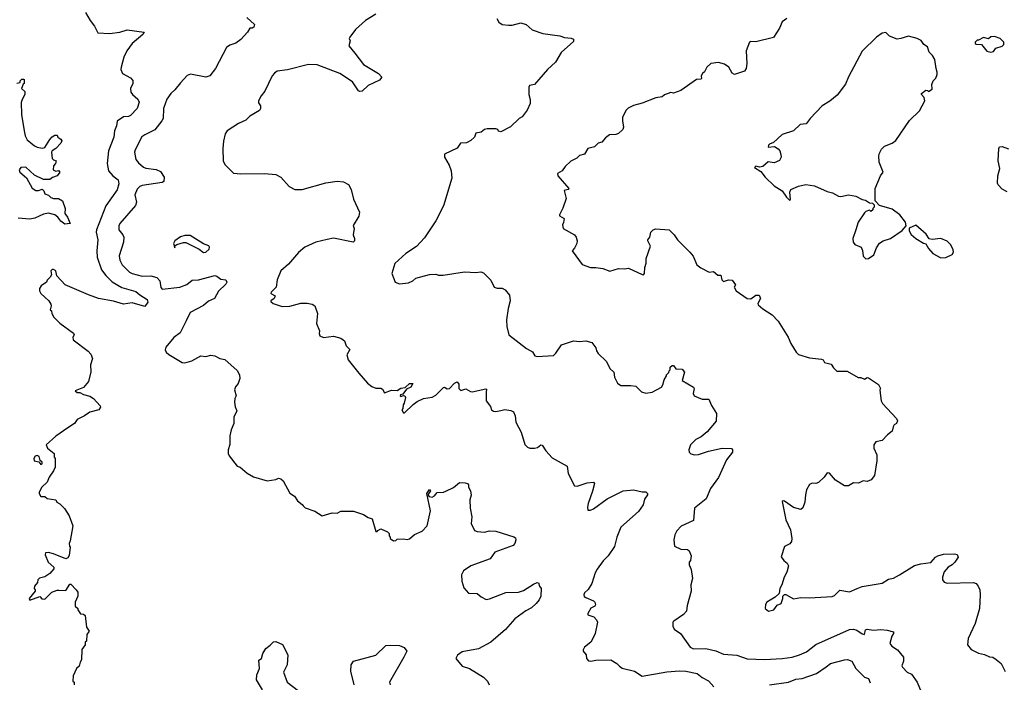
# Model space of a CAD drawing. Extents: x 1863017 to 1989460, y 394564 to 532820.
# Tile 55 of 213: x 1884705 to 1892582, y 484295 to 489595. Entities that reach past the tile are written whole.
import ezdxf

# ---------------------------------------------------------------- set-up
doc = ezdxf.new("R2010")
doc.units = 0

msp = doc.modelspace()

# ---------------------------------------------------------------- linework, layer by layer
at = {"layer": '0CON10XD'}
for points in [[(1885231.7, 489651.7), (1885267.7, 489587.7), (1885304.1, 489544.1), (1885330.3, 489490.3), (1885424.5, 489484.5), (1885505, 489495.4), (1885565, 489514.3), (1885700, 489495), (1885690, 489475), (1885605.9, 489404.1), (1885562.7, 489345), (1885537.5, 489295), (1885515.7, 489215), (1885514.2, 489195), (1885526.2, 489165), (1885590.6, 489130.6), (1885608.9, 489108.9), (1885610.6, 489085), (1885590.5, 489045), (1885594.5, 489015), (1885608.6, 488995), (1885649.8, 488959.8), (1885661.3, 488935), (1885645.7, 488884.3), (1885590.6, 488829.4), (1885575, 488820.9), (1885535, 488817.5), (1885485, 488782.5), (1885480, 488745), (1885462.2, 488705), (1885459.5, 488655), (1885415.4, 488544.6), (1885406, 488445), (1885416.1, 488386.1), (1885451.2, 488345), (1885492, 488315), (1885497.7, 488282.3), (1885483.6, 488235), (1885393.5, 488105), (1885318.9, 487915), (1885316.9, 487895), (1885329.5, 487835), (1885321.2, 487745), (1885325.4, 487695), (1885360, 487595), (1885395, 487547.3), (1885445, 487497.7), (1885522.3, 487452.3), (1885635, 487421.9), (1885665, 487392.9), (1885725, 487355.8), (1885730, 487335), (1885705, 487301.2), (1885605, 487329.2), (1885535, 487318.2), (1885455, 487342.3), (1885335, 487365.5), (1885255.6, 487394.4), (1885068.8, 487475), (1885002.5, 487545), (1884993.3, 487585), (1884975, 487596.2), (1884964.1, 487595.9), (1884953.3, 487585), (1884960, 487555), (1884950, 487535), (1884925, 487510), (1884920, 487495), (1884877.5, 487465), (1884862.5, 487445), (1884862.5, 487425), (1884873.9, 487403.9), (1884937.5, 487345), (1884955, 487320), (1884957.5, 487305), (1884950, 487275), (1884960, 487265), (1884962.5, 487245), (1884977.5, 487215), (1885025, 487167.5), (1885136.4, 487086.4), (1885140, 487075), (1885130, 487055), (1885132.5, 487035), (1885253, 486943), (1885275, 486920), (1885287.5, 486885), (1885272.5, 486835), (1885273, 486777), (1885255, 486700), (1885215, 486652.5), (1885150, 486625), (1885165, 486612.5), (1885185, 486612.5), (1885215, 486596.7), (1885265, 486583.8), (1885295, 486566), (1885350, 486505), (1885352.5, 486495), (1885337.5, 486475), (1885265, 486455.7), (1885224.2, 486425.8), (1885165, 486397.5), (1885142.5, 486365), (1885090.9, 486329.1), (1884995, 486263.3), (1884917.5, 486195), (1884927, 486167), (1884980, 486125), (1884980, 486095), (1884990, 486085), (1884990, 486015), (1884976, 485985), (1884940, 485935), (1884923.6, 485896.4), (1884882.5, 485855), (1884860, 485815), (1884860, 485805), (1884875, 485780), (1884905, 485780), (1884926.1, 485766.1), (1884993, 485753), (1885002.5, 485735), (1885025, 485722.5), (1885062.5, 485685), (1885100, 485625), (1885130, 485545), (1885110, 485425), (1885100, 485405), (1885103, 485383), (1885110, 485375), (1885101.7, 485308.3), (1885089.3, 485290.7), (1885075, 485283.3), (1884975, 485322.5), (1884935, 485333.3), (1884910.7, 485329.3), (1884910, 485315), (1884932.5, 485255), (1884977.5, 485215), (1884977, 485203), (1884946.1, 485163.9), (1884905, 485137.5), (1884863, 485127), (1884850, 485115), (1884847, 485093), (1884822.5, 485065), (1884820, 485045), (1884830, 485035), (1884827.5, 485025), (1884780, 484965), (1884785, 484952.5), (1884865, 484980), (1884881.7, 484961.7), (1884905, 484960), (1884963, 485017), (1885005, 485032.5), (1885018.3, 485031.7), (1885075, 485030), (1885105, 485080), (1885115, 485080), (1885157.5, 485035), (1885170, 485015), (1885170, 484985), (1885150, 484935), (1885150, 484905), (1885170, 484885), (1885170, 484875), (1885191.7, 484841.7), (1885215, 484840), (1885228.3, 484828.3), (1885240, 484735), (1885260, 484705), (1885243, 484677), (1885240, 484625), (1885230, 484615), (1885230, 484595), (1885203, 484557), (1885200, 484475), (1885187.5, 484455), (1885180, 484425), (1885160, 484405), (1885133, 484347), (1885130, 484305), (1885140, 484295), (1885140, 484275)], [(1886521.7, 489611.7), (1886583.3, 489555), (1886577.5, 489535), (1886565, 489527.5), (1886545, 489527.5), (1886528.8, 489495), (1886473.1, 489436.9), (1886433.1, 489406.9), (1886385, 489391.9), (1886358.3, 489371.7), (1886270.6, 489205), (1886225.4, 489144.6), (1886194.3, 489134.3), (1886071.7, 489158.3), (1886045, 489147.5), (1885990.7, 489089.3), (1885946.6, 489033.4), (1885914.5, 489005.5), (1885881.2, 488958.8), (1885855.5, 488885), (1885852.5, 488805), (1885843.5, 488785), (1885785, 488712.9), (1885706, 488674), (1885683.5, 488656.5), (1885629.5, 488555), (1885624.5, 488535), (1885635.3, 488475.3), (1885655, 488448.5), (1885695, 488415.4), (1885715, 488406.3), (1885797.4, 488397.4), (1885831.2, 488381.2), (1885861.9, 488335), (1885858.3, 488301.7), (1885845, 488291.4), (1885685, 488269.2), (1885665, 488260), (1885645, 488238.6), (1885626.7, 488195), (1885638.5, 488135), (1885631.4, 488108.6), (1885505.7, 487965), (1885497.8, 487945), (1885498.9, 487915), (1885529.4, 487875), (1885537.5, 487855), (1885535.4, 487814.6), (1885501.1, 487705), (1885505, 487670), (1885525, 487633.8), (1885584.3, 487575), (1885605, 487564.6), (1885685, 487542.2), (1885755, 487546.4), (1885801.5, 487531.5), (1885827.1, 487505), (1885833.5, 487453.5), (1885845, 487440), (1885985, 487454), (1886042.3, 487477.7), (1886085, 487511.9), (1886135, 487512.9), (1886265, 487547.8), (1886283.2, 487543.2), (1886315, 487520), (1886355, 487513.3), (1886362, 487495), (1886355, 487478.8), (1886296, 487424), (1886263.3, 487365), (1886215, 487342.7), (1886175, 487308.5), (1886067.7, 487252.3), (1886037, 487187), (1885989.1, 487090.9), (1885938.3, 487051.7), (1885873.8, 486975), (1885868.8, 486955), (1885876.7, 486935), (1885897.1, 486917.1), (1886005, 486854), (1886025, 486850), (1886082.5, 486865), (1886155, 486906.2), (1886195, 486900), (1886235, 486911.2), (1886265, 486906.2), (1886305, 486885.8), (1886345, 486876.7), (1886445, 486790), (1886462.5, 486755), (1886467.5, 486725), (1886452.5, 486685), (1886431.7, 486658.3), (1886423.3, 486635), (1886437.5, 486585), (1886427.5, 486565), (1886423.3, 486535), (1886428.3, 486498.3), (1886442.5, 486465), (1886417.5, 486415), (1886417.5, 486365), (1886397.5, 486315), (1886387.5, 486265), (1886387, 486197), (1886372.5, 486155), (1886372.5, 486125), (1886380, 486105), (1886443.6, 486023.6), (1886470, 486015), (1886525, 485967.5), (1886575, 485937.5), (1886685, 485907.5), (1886755, 485917.5), (1886775, 485927.5), (1886795, 485922.5), (1886812.5, 485905), (1886867, 485807), (1886903, 485783), (1886927.5, 485745), (1886965, 485717.5), (1886972.5, 485705), (1886989.3, 485689.3), (1887065, 485663.3), (1887125, 485627.5), (1887205, 485650), (1887245, 485647.5), (1887275, 485662.5), (1887375, 485662.5), (1887455, 485637.5), (1887493, 485613), (1887525, 485602.5), (1887555, 485500), (1887565, 485500), (1887570.7, 485509.3), (1887595, 485522.5), (1887648.3, 485498.3), (1887660, 485485), (1887660, 485465), (1887670, 485455), (1887670, 485445), (1887695, 485427.5), (1887715, 485430), (1887725, 485440), (1887775, 485442.5), (1887805, 485437.5), (1887825, 485442.5), (1887865, 485477.5), (1887925, 485503.8), (1887963.8, 485545), (1887991.5, 485665), (1887961.2, 485805), (1887985, 485836.7), (1887992.5, 485825), (1887970, 485795), (1887980, 485780), (1888005, 485774.4), (1888024.5, 485785.5), (1888045, 485812.5), (1888094.4, 485814.4), (1888115, 485822.7), (1888175, 485852.9), (1888225, 485892.9), (1888270.3, 485890.3), (1888288, 485885), (1888296, 485875), (1888296.2, 485855), (1888312.7, 485825), (1888317.6, 485792.4), (1888306.2, 485753.8), (1888308, 485688), (1888323, 485617), (1888318.1, 485565), (1888345, 485510), (1888365, 485500), (1888425, 485496.9), (1888465, 485507.5), (1888514.3, 485504.3), (1888658.6, 485458.6), (1888670.6, 485450.6), (1888674.3, 485435), (1888665.8, 485405), (1888652.1, 485387.9), (1888506.2, 485335), (1888468.3, 485281.7), (1888315, 485225.6), (1888255, 485186.2), (1888240.8, 485155), (1888242, 485105), (1888259.3, 485049.3), (1888295, 485007.5), (1888364, 485004), (1888397.3, 484977.3), (1888438.3, 484958.3), (1888465, 484962.5), (1888595, 485013.1), (1888695, 485015.7), (1888735, 485028.6), (1888815, 485078.8), (1888845, 485092.5), (1888855, 485090), (1888863, 485063), (1888877.5, 485045), (1888874, 484985), (1888862, 484955), (1888837.5, 484925), (1888799.1, 484890.9), (1888753.6, 484866.4), (1888666.6, 484803.4), (1888592.1, 484717.9), (1888475, 484615.8), (1888375, 484562), (1888245, 484539.2), (1888208.3, 484511.7), (1888193.3, 484485), (1888244.2, 484424.2), (1888302.5, 484405), (1888415, 484336.7), (1888447.5, 484305), (1888460, 484275)], [(1887555, 489638.1), (1887471.1, 489588.9), (1887392, 489515), (1887346.2, 489455), (1887342, 489445), (1887348.8, 489425), (1887338.8, 489385), (1887385.6, 489325.6), (1887456.1, 489236.1), (1887576.7, 489165), (1887602.5, 489135), (1887585, 489110), (1887491.7, 489068.3), (1887445, 489022.5), (1887425, 489020), (1887415, 489026.7), (1887367.6, 489097.6), (1887265.5, 489165.5), (1887084.3, 489234.3), (1887015, 489235.8), (1886847.6, 489192.4), (1886765, 489181.9), (1886742.8, 489167.2), (1886725.4, 489144.6), (1886667.4, 489022.6), (1886638, 488985), (1886616.7, 488945), (1886615, 488930), (1886632.5, 488905), (1886632.5, 488885), (1886623, 488867), (1886545, 488823.3), (1886515, 488791.2), (1886455, 488763.3), (1886365, 488706.2), (1886349.1, 488680.9), (1886336.6, 488623.4), (1886329.4, 488565), (1886331.9, 488465), (1886345, 488436.2), (1886415, 488366), (1886475, 488361.1), (1886664.4, 488364.4), (1886755, 488355.8), (1886793.8, 488335), (1886859.7, 488259.7), (1886905, 488235.8), (1886965, 488235.7), (1887155, 488288.6), (1887245, 488302), (1887295, 488298.8), (1887335.9, 488275.9), (1887356.4, 488236.4), (1887375, 488160), (1887422.5, 488055), (1887417, 488023), (1887371.7, 487948.3), (1887380, 487925), (1887374.3, 487875), (1887384.2, 487845), (1887383.8, 487825), (1887373.8, 487816.2), (1887215, 487846.4), (1887165, 487837.8), (1887073.6, 487816.4), (1886985.8, 487775), (1886936.2, 487733.8), (1886855, 487638.6), (1886794, 487586), (1886764.4, 487515), (1886757.5, 487455), (1886716.2, 487415), (1886714.1, 487404.1), (1886750, 487385), (1886740.8, 487365), (1886714.5, 487345.5), (1886715, 487340), (1886732.5, 487325), (1886805, 487300.8), (1886867.3, 487302.7), (1886955, 487326), (1887005, 487328), (1887045, 487319.2), (1887065, 487306.2), (1887088, 487245), (1887078.8, 487165), (1887103.3, 487105), (1887100, 487085), (1887107.5, 487065), (1887135, 487053.3), (1887215, 487064), (1887275, 487048), (1887292.5, 487035), (1887302.5, 487025), (1887317, 486987), (1887347, 486957), (1887323.3, 486915), (1887333.3, 486875), (1887418.6, 486768.6), (1887488.3, 486688.3), (1887521.2, 486661.2), (1887555, 486648), (1887595, 486647.5), (1887608.3, 486638.3), (1887625, 486610), (1887679.1, 486630.9), (1887725, 486630), (1887753.6, 486646.4), (1887788.3, 486651.7), (1887825, 486683.8), (1887850, 486685), (1887833.3, 486655), (1887799.3, 486640.7), (1887770, 486600), (1887752.5, 486595), (1887750, 486585), (1887755, 486580), (1887775, 486590), (1887786.4, 486586.4), (1887791.7, 486571.7), (1887781.7, 486528.3), (1887772.5, 486515), (1887770, 486485), (1887762.5, 486475), (1887775, 486450), (1887785, 486450), (1887852.3, 486517.7), (1887885, 486541.2), (1887935, 486563.8), (1888005, 486576.2), (1888035, 486591.2), (1888095, 486653.3), (1888105, 486656.7), (1888125, 486641.2), (1888145, 486643.8), (1888185, 486686.7), (1888205, 486697.5), (1888219.3, 486679.3), (1888217.5, 486645), (1888235, 486627.5), (1888275, 486642.5), (1888310.5, 486620.5), (1888325, 486618), (1888435, 486642.5), (1888442.5, 486635), (1888437, 486623), (1888437.5, 486545), (1888470.7, 486500.7), (1888480, 486475), (1888495, 486463.8), (1888515, 486460), (1888555, 486470), (1888586.1, 486476.1), (1888635, 486467.5), (1888655, 486457.5), (1888668.8, 486425), (1888673.3, 486375), (1888715.8, 486295.8), (1888746.4, 486196.4), (1888767.5, 486175), (1888786.4, 486166.4), (1888823.6, 486166.4), (1888847.7, 486172.3), (1888875, 486193.3), (1888885, 486192.5), (1888913.8, 486145), (1888965, 486090), (1889083.8, 486023.8), (1889093.8, 485965), (1889145, 485867.5), (1889165, 485863.8), (1889245, 485890), (1889296.4, 485896.4), (1889302.5, 485885), (1889287, 485823), (1889253.3, 485725), (1889247.5, 485695), (1889251.7, 485671.7), (1889271.7, 485671.7), (1889295, 485682.5), (1889405, 485762.5), (1889534.4, 485825.6), (1889615, 485834), (1889685, 485817.5), (1889715, 485817.5), (1889727.5, 485805), (1889727.5, 485795), (1889705, 485760), (1889694.2, 485715), (1889655, 485660.8), (1889515, 485536), (1889481.5, 485455), (1889465, 485381.2), (1889414.3, 485305), (1889374.2, 485265), (1889325, 485200), (1889309.1, 485170.9), (1889281.2, 485085), (1889253.6, 485036.4), (1889225, 485010), (1889218.8, 484995), (1889222, 484982), (1889233.9, 484973.9), (1889295, 484947.5), (1889306.7, 484935), (1889312.5, 484915), (1889307.5, 484905), (1889273.6, 484886.4), (1889250, 484845), (1889250, 484835), (1889298.3, 484818.3), (1889320, 484795), (1889326.7, 484775), (1889310, 484685), (1889296.7, 484655), (1889273.3, 484615), (1889223.3, 484575), (1889213.3, 484555), (1889213.8, 484543.8), (1889236.7, 484515), (1889238.8, 484485), (1889255, 484466.2), (1889275, 484462.9), (1889315, 484472), (1889435, 484473.3), (1889482.5, 484445), (1889504, 484424), (1889525, 484408.8), (1889625, 484384.2), (1889685, 484343.6), (1889881.7, 484378.3), (1889985, 484387.7), (1890035, 484383.3), (1890124.1, 484364.1), (1890165, 484332), (1890215.5, 484305.5), (1890259.3, 484259.3)], [(1888521.1, 489605), (1888537.1, 489575), (1888565, 489556), (1888615, 489551.2), (1888645, 489552), (1888715, 489570), (1888757, 489557), (1888805, 489513.3), (1888890, 489485), (1889026.1, 489466.1), (1889065, 489453.3), (1889116.7, 489446.7), (1889135, 489440), (1889135, 489420), (1889037, 489333), (1888992.5, 489255), (1888927.5, 489195), (1888825, 489077.5), (1888783, 489067), (1888777.5, 489055), (1888777.5, 488995), (1888790, 488955), (1888790, 488925), (1888765, 488870), (1888725, 488817.5), (1888700, 488805), (1888633, 488737), (1888555, 488697.5), (1888535, 488702.5), (1888530, 488715), (1888515, 488722.5), (1888445, 488721.2), (1888422.5, 488715), (1888396, 488694), (1888355, 488686.7), (1888342.5, 488655), (1888315, 488627.5), (1888279.3, 488610.7), (1888231.7, 488608.3), (1888205, 488567.5), (1888105, 488520), (1888102.5, 488495), (1888140.7, 488430.7), (1888156.7, 488385), (1888163, 488327), (1888095.8, 488105), (1888033.1, 487985), (1887945, 487850.8), (1887879.5, 487780.5), (1887794, 487725), (1887706.2, 487645), (1887682.5, 487565), (1887710, 487495), (1887745, 487482.5), (1887815, 487490), (1887850, 487505), (1887875, 487527.1), (1887985, 487556.7), (1888035, 487560), (1888055, 487552.5), (1888092.5, 487552.5), (1888265, 487578.8), (1888355, 487572.5), (1888395, 487576.7), (1888415, 487570), (1888475, 487510), (1888500, 487455), (1888525, 487447.5), (1888565, 487447.5), (1888590, 487435), (1888625, 487390), (1888630, 487345), (1888614.1, 487285.9), (1888600, 487195), (1888601.7, 487141.7), (1888618.8, 487075), (1888760, 486965), (1888807.3, 486937.3), (1888827.5, 486905), (1888845, 486900.8), (1888975, 486910), (1888995, 486927.5), (1889040, 486995), (1889135, 487026.7), (1889185, 487021.2), (1889235, 487026.7), (1889281.7, 487011.7), (1889315, 486970), (1889320, 486945), (1889332.5, 486925), (1889399.5, 486859.5), (1889427.5, 486805), (1889457.5, 486775), (1889462.5, 486735), (1889487, 486687), (1889515, 486667.5), (1889595, 486670), (1889635, 486662.5), (1889679.3, 486619.3), (1889715, 486606.2), (1889765, 486616.2), (1889840, 486655), (1889851.2, 486675), (1889860, 486715), (1889880, 486745), (1889880, 486755), (1889898.3, 486771.7), (1889900, 486785), (1889910, 486795), (1889910, 486815), (1889925, 486830), (1889935, 486830), (1889955, 486802.5), (1890005, 486800), (1890022.9, 486775), (1890005, 486710), (1890096.4, 486656.4), (1890100, 486645), (1890092.5, 486605), (1890100, 486585), (1890165, 486560), (1890218.3, 486558.3), (1890239.3, 486509.3), (1890280, 486445), (1890276.1, 486383.9), (1890205, 486297.5), (1890158.3, 486258.3), (1890115, 486237.5), (1890072.5, 486195), (1890057.5, 486155), (1890062.5, 486135), (1890075, 486123.3), (1890105, 486113.8), (1890135, 486116.2), (1890215.8, 486144.2), (1890325, 486168), (1890400, 486165), (1890407.5, 486155), (1890407.5, 486135), (1890360.8, 486075), (1890295, 485933.3), (1890232, 485845), (1890197.3, 485762.7), (1890105, 485687.5), (1890095, 485590), (1889995.9, 485544.1), (1889961.2, 485505), (1889946.2, 485475), (1889938.8, 485435), (1889943.9, 485383.9), (1889995, 485360), (1890047, 485357), (1890060, 485345), (1890077.5, 485305), (1890071.7, 485268.3), (1890060, 485255), (1890060, 485235), (1890076.4, 485196.4), (1890088.8, 485125), (1890074, 485075), (1890076.2, 485025), (1890045, 484910), (1890038.8, 484865), (1890015, 484836.7), (1889938.8, 484785), (1889931.2, 484775), (1889930, 484745), (1889940.5, 484720.5), (1889991.2, 484685), (1890070, 484575), (1890095, 484562.5), (1890195, 484564.5), (1890275, 484546.5), (1890335, 484519.5), (1890442.5, 484512.5), (1890525, 484481.9), (1890665, 484476.9), (1890805, 484484.4), (1890885, 484495.5), (1890945, 484513.8), (1891000.9, 484539.1), (1891075, 484596.7), (1891345, 484716.9), (1891375, 484719.4), (1891401.3, 484711.3), (1891445, 484682.2), (1891463.6, 484676.4), (1891472.5, 484715), (1891485, 484720.8), (1891535, 484712.9), (1891595, 484716.9), (1891645, 484712.2), (1891695, 484698), (1891695.7, 484685), (1891683.9, 484663.9), (1891667.5, 484605), (1891681.4, 484585), (1891728.1, 484555), (1891776, 484495), (1891776.7, 484465), (1891763.9, 484426.1), (1891766.7, 484415), (1891805, 484376.2), (1891838.9, 484358.9), (1891886, 484295), (1891917.5, 484217.5)], [(1890842.5, 489605), (1890805, 489577.5), (1890783.6, 489526.4), (1890735, 489453.3), (1890595, 489418.8), (1890555, 489421.2), (1890543.3, 489415), (1890516.2, 489345), (1890522.5, 489245), (1890517, 489203), (1890505, 489182.5), (1890425, 489157.5), (1890405, 489167.5), (1890377.5, 489215), (1890345, 489240), (1890295, 489253.3), (1890235, 489243.3), (1890202.5, 489215), (1890183, 489177), (1890167.5, 489165), (1890157.5, 489145), (1890160, 489125), (1890155, 489120), (1890120, 489115), (1889995, 489027.5), (1889935, 489007.5), (1889915, 489012.5), (1889865, 488992.5), (1889845, 488977.5), (1889795, 488970), (1889684.1, 488925.9), (1889615, 488908), (1889573.2, 488886.8), (1889557.7, 488872.3), (1889527.5, 488815), (1889526.7, 488785), (1889536.7, 488735), (1889530, 488715), (1889495, 488683.8), (1889475, 488676.2), (1889425, 488673.3), (1889390.5, 488649.5), (1889362.5, 488615), (1889332, 488608), (1889305, 488577.5), (1889250, 488565), (1889225, 488520), (1889185, 488507.5), (1889163.6, 488486.4), (1889115, 488463.3), (1889069.1, 488420.9), (1889045, 488386.7), (1889007.5, 488365), (1889010, 488345), (1889097.5, 488245), (1889092.5, 488237.5), (1889060.7, 488229.3), (1889075.9, 488164.1), (1889051.7, 488088.3), (1889022.5, 488035), (1889022.5, 488025), (1889060, 488005), (1889056.4, 487973.6), (1889047.5, 487955), (1889052.5, 487925), (1889143.6, 487873.6), (1889155.9, 487855.9), (1889163.8, 487825), (1889162, 487805), (1889144.1, 487765.9), (1889123.8, 487745), (1889205.9, 487635.9), (1889271.7, 487611.7), (1889315, 487613.8), (1889370, 487605), (1889426.1, 487583.9), (1889495, 487604.2), (1889545, 487600.8), (1889575, 487606), (1889686.2, 487556.2), (1889696.1, 487553.9), (1889703.3, 487565), (1889706.2, 487613.8), (1889717, 487647), (1889716.7, 487685), (1889753, 487783), (1889730, 487825), (1889730, 487835), (1889747.5, 487855), (1889753.3, 487895), (1889772.5, 487915), (1889795, 487922), (1889900, 487915), (1889942.5, 487875), (1889967.5, 487835), (1890067.5, 487735), (1890093.6, 487703.6), (1890123.3, 487635), (1890155, 487611.2), (1890220, 487575), (1890255, 487580), (1890291.7, 487551.7), (1890315, 487550), (1890322.5, 487515), (1890335, 487500), (1890376.4, 487513.6), (1890405, 487510), (1890432.5, 487475), (1890420, 487455), (1890436.2, 487425), (1890525, 487365.6), (1890555, 487363.1), (1890595, 487391.2), (1890622.5, 487392.5), (1890631.2, 487365), (1890611.4, 487325), (1890614.5, 487314.5), (1890650.9, 487280.9), (1890725, 487234), (1890773, 487183), (1890854, 487055), (1890873.8, 487003.8), (1890917.5, 486935), (1890936.4, 486916.4), (1891025, 486888.8), (1891120.5, 486880.5), (1891133.9, 486873.9), (1891145, 486852.5), (1891198.3, 486838.3), (1891215, 486810), (1891243, 486783), (1891325, 486782.5), (1891413.6, 486733.6), (1891435, 486732.5), (1891465, 486720), (1891485, 486732.5), (1891495, 486730), (1891575, 486677.5), (1891592.5, 486645), (1891587.5, 486635), (1891592.5, 486585), (1891597.5, 486545), (1891607.5, 486525), (1891720, 486405), (1891726.7, 486385), (1891720, 486365), (1891702.5, 486355), (1891692.3, 486337.7), (1891685, 486302.5), (1891647, 486273), (1891605, 486227.5), (1891555, 486217.5), (1891537.5, 486195), (1891538.3, 486168.3), (1891563, 486113), (1891563.8, 486065), (1891545, 485950), (1891517.5, 485915), (1891485, 485900), (1891453.6, 485906.4), (1891415, 485887.5), (1891375, 485890), (1891335, 485867.5), (1891305, 485867.5), (1891230.7, 485910.7), (1891185, 485967.5), (1891165, 485970), (1891142.5, 485935), (1891095.8, 485894.2), (1891075, 485886.2), (1891045, 485888.8), (1891025, 485876.7), (1891001.2, 485835), (1890992, 485795), (1890986.7, 485735), (1890970.7, 485689.3), (1890955, 485677.5), (1890895, 485693.3), (1890825, 485743.3), (1890813.6, 485746.4), (1890805, 485740), (1890833.8, 485595), (1890871.2, 485515), (1890883.3, 485445), (1890878.8, 485421.2), (1890866.4, 485403.6), (1890825, 485380), (1890798.3, 485298.3), (1890818.3, 485268.3), (1890846.4, 485246.4), (1890856.7, 485225), (1890843.3, 485175), (1890820, 485135), (1890803.3, 485075), (1890787.5, 485045), (1890780, 485005), (1890750, 484975), (1890683.6, 484936.4), (1890673, 484917), (1890670, 484885), (1890695, 484862.5), (1890737.5, 484875), (1890765, 484912.5), (1890796.1, 484923.9), (1890810, 484965), (1890810, 484985), (1890825, 484997.5), (1890835, 484997.5), (1890895, 484962.5), (1890955, 484974), (1891025, 484969.2), (1891205, 484980.8), (1891225, 484988.8), (1891267.5, 485032.5), (1891345, 485019.2), (1891405, 485044.2), (1891445, 485060), (1891605, 485088.8), (1891655, 485118.8), (1891695, 485128.8), (1891745, 485153.8), (1891865, 485230), (1891915, 485243.3), (1891995, 485252.5), (1892032.5, 485295), (1892050, 485305), (1892095, 485318.8), (1892185, 485321.2), (1892205, 485316.7), (1892212.5, 485295), (1892186.7, 485255), (1892165, 485233.8), (1892133.6, 485216.4), (1892101.7, 485178.3), (1892086.7, 485135), (1892087.5, 485115), (1892102.5, 485095), (1892125, 485088.8), (1892335, 485094), (1892356.7, 485085), (1892374.2, 485064.2), (1892385.7, 485035), (1892388.6, 484995), (1892384.2, 484885.8), (1892348.8, 484765), (1892293.8, 484645), (1892287.5, 484595), (1892316.4, 484556.4), (1892375, 484526.7), (1892423, 484517), (1892465, 484497.5), (1892490, 484495), (1892518.3, 484478.3), (1892557.5, 484445), (1892590.7, 484380.7)], [(1891475, 487681.2), (1891495, 487683.8), (1891538.8, 487715), (1891560.5, 487769.5), (1891584.1, 487805.9), (1891614.1, 487825.9), (1891672.5, 487845), (1891765, 487907.5), (1891797.5, 487945), (1891793.3, 487975), (1891746.7, 488035), (1891685, 488078), (1891585, 488107.5), (1891550, 488145), (1891550, 488245), (1891591.2, 488345), (1891612, 488375), (1891582, 488455), (1891578, 488505), (1891582.7, 488527.3), (1891600.7, 488559.3), (1891625, 488582), (1891685, 488605.8), (1891715, 488628.8), (1891825, 488788.8), (1891904.3, 488865.7), (1891946.7, 488945), (1891942.5, 488972.5), (1891920, 488995), (1891920, 489005), (1891955, 489030), (1891968.3, 489028.3), (1891975, 489020), (1892005, 489040), (1892002.5, 489075), (1892012.5, 489105), (1892035, 489127.5), (1892046.2, 489155), (1892046.2, 489175), (1892036.2, 489205), (1892026.7, 489275), (1892008.3, 489308.3), (1891982.5, 489335), (1891968.3, 489378.3), (1891937.5, 489395), (1891917.5, 489427.5), (1891885, 489443.3), (1891815, 489463.3), (1891755, 489443.3), (1891725, 489440), (1891665, 489463.8), (1891635, 489492.5), (1891605, 489486.7), (1891558.8, 489455), (1891445, 489343.8), (1891335, 489136.7), (1891312.4, 489077.6), (1891245, 488992), (1891187.2, 488942.8), (1891125.5, 488904.5), (1891028.8, 488805), (1890997.3, 488762.7), (1890950, 488755), (1890896.2, 488705), (1890805, 488676), (1890767.1, 488642.9), (1890735, 488612.5), (1890705, 488600), (1890695, 488590), (1890692.5, 488575), (1890745, 488580), (1890773, 488563), (1890786.7, 488545), (1890795.9, 488515.9), (1890796.1, 488493.9), (1890785, 488467.5), (1890741.2, 488448.8), (1890693.6, 488456.4), (1890649.5, 488420.5), (1890625, 488416.2), (1890595, 488422.5), (1890583.6, 488413.6), (1890635, 488380), (1890668.8, 488335), (1890740, 488265), (1890805, 488226.2), (1890840, 488175), (1890865, 488150), (1890873, 488157), (1890866, 488215), (1890874.1, 488235.9), (1890936.1, 488263.9), (1890995, 488276), (1891065, 488265.8), (1891165, 488220), (1891208.7, 488208.7), (1891255, 488183.1), (1891275, 488181.4), (1891335, 488193.3), (1891395, 488183.3), (1891445, 488157.5), (1891471.7, 488151.7), (1891505, 488130), (1891528.3, 488128.3), (1891540, 488115), (1891540, 488095), (1891530, 488085), (1891530, 488075), (1891515, 488060), (1891505, 488070), (1891475, 488060), (1891465, 488050), (1891413.8, 487975), (1891395, 487912.5), (1891371.2, 487845), (1891372.5, 487815), (1891386.4, 487796.4), (1891437.5, 487775), (1891448.3, 487748.3), (1891454.3, 487704.3), (1891475, 487681.2)], [(1892475, 489336.2), (1892495, 489340), (1892515, 489367.5), (1892565, 489382.5), (1892580, 489395), (1892580, 489415), (1892550, 489445), (1892505, 489460), (1892475, 489457.5), (1892455, 489442.5), (1892417, 489453), (1892375, 489430), (1892365, 489430), (1892350, 489415), (1892350, 489405), (1892358.3, 489398.3), (1892400, 489395), (1892443.9, 489343.9), (1892475, 489336.2)], [(1884683, 489087), (1884708.3, 489091.7), (1884710, 489105), (1884721.7, 489118.3), (1884735, 489120), (1884740, 489115), (1884740, 489085), (1884731.7, 489078.3), (1884720, 489045), (1884745, 489020), (1884746.2, 488996.2), (1884723.8, 488956.2), (1884718, 488932), (1884719.4, 488835), (1884740.8, 488705), (1884748.6, 488665), (1884763.6, 488633.6), (1884823.8, 488585), (1884843.9, 488576.1), (1884885, 488567.5), (1884905, 488571.2), (1884945, 488636.2), (1884965, 488658.8), (1884985, 488670), (1885005, 488670), (1885010, 488655), (1885035, 488640), (1885042.5, 488625), (1885035, 488607.5), (1884993.3, 488565), (1884965, 488546.2), (1884960.8, 488535), (1884964.3, 488484.3), (1884975, 488473.3), (1884997.5, 488465), (1884992.5, 488445), (1884976.7, 488425), (1884973.8, 488395), (1884995, 488383.3), (1885015, 488387.5), (1885026.2, 488375), (1885005, 488346.7), (1884966.4, 488333.6), (1884945, 488317.5), (1884895, 488316.7), (1884822.2, 488352.2), (1884755, 488416.2), (1884715, 488413.3), (1884702, 488395), (1884706.7, 488375), (1884760.5, 488330.5), (1884805, 488246.7), (1884835, 488227.5), (1884855, 488227.5), (1884885, 488240), (1884897, 488227), (1884905, 488202.5), (1884935, 488190), (1884953.4, 488173.4), (1884975, 488165.7), (1885015, 488164), (1885046.2, 488145), (1885070, 488085), (1885066.2, 488045), (1885087.5, 488015), (1885107.5, 487965), (1885065, 487958.8), (1885035, 487981.9), (1885010.6, 488015)], [(1892605, 488217.5), (1892565, 488240), (1892533.6, 488273.6), (1892528.3, 488288.3), (1892530, 488345), (1892546.7, 488405), (1892533.3, 488465), (1892537.5, 488565), (1892545, 488577.5), (1892565, 488580), (1892615, 488561.2)], [(1885010.6, 488015), (1884985, 488032.7), (1884935, 488047.3), (1884895, 488039.6), (1884825, 488006.2), (1884785, 487997.9), (1884692.5, 488007.5)], [(1892075, 487690), (1892115, 487692.5), (1892165, 487717.5), (1892176.7, 487735), (1892173.3, 487755), (1892154.1, 487794.1), (1892124.1, 487824.1), (1892075, 487844), (1892005, 487836.2), (1891981.7, 487841.7), (1891958.3, 487878.3), (1891875, 487950), (1891822, 487928), (1891820, 487905), (1891836.1, 487876.1), (1891875, 487843.3), (1891935, 487806.7), (1891955, 487802.5), (1891976.2, 487765), (1892010, 487725), (1892075, 487690)], [(1886175, 487732), (1886195, 487734), (1886220.3, 487759.7), (1886224, 487775), (1886218.8, 487785), (1886175, 487800.6), (1886067.9, 487867.9), (1886025, 487869.2), (1885990.9, 487859.1), (1885946.7, 487825), (1885936.7, 487805), (1885945, 487770), (1885947.5, 487785), (1885962.7, 487797.3), (1886015, 487812.5), (1886035, 487811.5), (1886139.6, 487759.6), (1886175, 487732)], [(1884875, 486038), (1884885, 486042), (1884886, 486055), (1884868.3, 486068.3), (1884861.7, 486101.7), (1884845, 486108.6), (1884827.8, 486102.2), (1884818.5, 486085), (1884820, 486065), (1884857.7, 486057.7), (1884875, 486038)], [(1886648.8, 484235), (1886600, 484315), (1886602.5, 484355), (1886622.5, 484405), (1886618.3, 484471.7), (1886640, 484485), (1886650, 484525), (1886673.6, 484566.4), (1886709.3, 484590.7), (1886735, 484617.5), (1886755, 484620), (1886806.4, 484596.4), (1886850, 484515), (1886844, 484435), (1886816.7, 484375), (1886844.2, 484295), (1886935, 484225.8)], [(1887379.7, 484275), (1887354.4, 484385), (1887356.8, 484435), (1887375.3, 484464.7), (1887555, 484511.1), (1887635, 484587.8), (1887675, 484593.1), (1887745, 484587.8), (1887782.2, 484572.2), (1887801.1, 484545), (1887779.2, 484495), (1887664.4, 484295), (1887669.2, 484275)], [(1890705, 484273.6), (1890855, 484295.5), (1890915, 484318.9), (1890965, 484326.4), (1891081.2, 484365), (1891158.3, 484418.3), (1891191.2, 484445), (1891305, 484475.6), (1891326.9, 484476.9), (1891362.5, 484462.5), (1891395.8, 484405), (1891465, 484335.8), (1891496.2, 484325), (1891509.5, 484289.5)]]:
    msp.add_lwpolyline(points, dxfattribs=at)

doc.saveas('drawing.dxf')
